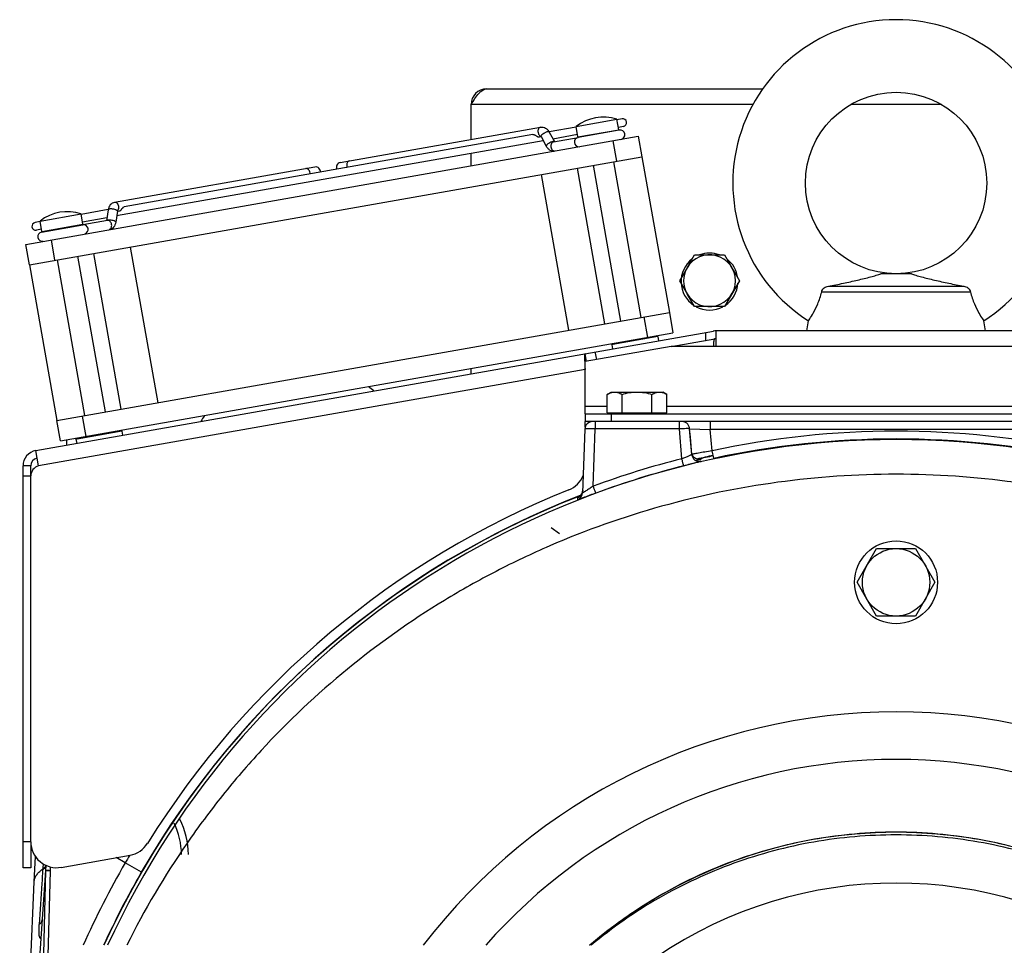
# Model space of a CAD drawing. Extents: x -1622 to 1181, y 8 to 1633.
# Tile 60 of 81: x -130 to 60, y 900 to 1079. Entities that reach past the tile are written whole.
import ezdxf

# ---------------------------------------------------------------- set-up
doc = ezdxf.new("R2010")
doc.units = 0
doc.header["$LTSCALE"] = 65.395
doc.layers.get('0').update_dxf_attribs({"linetype": 'CONTINUOUS'})
doc.layers.add('3_ALL_AXES', color=7, linetype='CONTINUOUS')

msp = doc.modelspace()

# ---------------------------------------------------------------- linework, layer by layer
at = {"color": 6, "linetype": 'CONTINUOUS'}
for p, q in [((-39.97, 1065.42), (13.3, 1065.42)), ((-42.97, 1055.66), (-42.97, 1062.42)), ((-42.97, 1050.58), (-42.97, 1052.97)), ((-1.3, 1030.92), (0.15, 1033.42)), ((0.15, 1033.42), (5.92, 1033.42)), ((5.92, 1033.42), (8.81, 1028.42)), ((42, 1029.76), (36.06, 1029.76)), ((8.81, 1028.42), (5.92, 1023.42)), ((53.38, 1026.22), (24.68, 1026.22)), ((25.97, 1027.36), (52.09, 1027.36)), ((0.15, 1023.42), (-1.3, 1025.92)), ((5.92, 1023.42), (0.15, 1023.42)), ((21.79, 1018.76), (22.13, 1020.68)), ((56.27, 1018.76), (55.94, 1020.68)), ((-42.97, 1010.47), (-42.97, 1011.49)), ((-21.02, 999.81), (-21.45, 987.54)), ((0.33, 993.77), (0.51, 993.81)), ((0.51, 993.81), (0.65, 993.84)), ((0.65, 993.84), (0.81, 993.87)), ((0.81, 993.87), (0.92, 993.9)), ((0.92, 993.9), (1.01, 993.91)), ((1.01, 993.91), (1.09, 993.93)), ((1.09, 993.93), (1.13, 993.94)), ((1.13, 993.94), (1.16, 993.94)), ((1.22, 993.95), (1.22, 993.95)), ((31.53, 970.26), (35.28, 976.76)), ((35.28, 976.76), (42.78, 976.76)), ((42.78, 976.76), (46.54, 970.26)), ((35.28, 963.76), (31.53, 970.26)), ((46.54, 970.26), (42.78, 963.76)), ((42.78, 963.76), (35.28, 963.76)), ((-127.26, 912.53), (-127.05, 917.4)), ((-125, 915.67), (-129.31, 854.04)), ((-125.07, 914.63), (-126.38, 864.52))]:
    msp.add_line(p, q, dxfattribs=at)
at = {"color": 9, "linetype": 'CONTINUOUS'}
for p, q in [((11.42, 1062.42), (-42.97, 1062.42)), ((47.77, 1062.42), (30.29, 1062.42)), ((-22.36, 1056.14), (-14.48, 1057.53)), ((-15.63, 1055.4), (-14.94, 1051.46)), ((-125.77, 1037.91), (-117.89, 1039.3)), ((-123.26, 1032.36), (-123.96, 1036.3)), ((-9.64, 1021.43), (-8.94, 1017.49)), ((2.29, 1016.93), (2.29, 1018.45)), ((-18.74, 1013.22), (-19, 1014.7)), ((73.77, 1015.76), (4.29, 1015.76)), ((-20.97, 1011.3), (-126.43, 992.71)), ((-20.97, 1004.26), (-16.74, 1004.26)), ((-5.19, 1004.26), (83.26, 1004.26)), ((-117.27, 998.38), (-117.97, 1002.32)), ((-19.02, 1001.26), (-19.02, 999.84)), ((-15.97, 1002.76), (-15.97, 1001.26)), ((-2.77, 999.84), (-2.77, 1001.26)), ((3.18, 1001.26), (3.18, 999.76)), ((-19.41, 988.8), (-19.02, 999.84)), ((-2.77, 999.84), (-19.02, 999.84)), ((-2.31, 994.09), (-2.77, 999.84)), ((-0.39, 994.92), (-0.8, 999.89)), ((-0.66, 998.23), (-0.8, 999.89)), ((-0.8, 999.89), (3.18, 999.76)), ((3.54, 995.63), (3.18, 999.76)), ((74.89, 999.76), (3.18, 999.76)), ((-0.53, 996.58), (-0.66, 998.23)), ((-0.39, 994.92), (-0.53, 996.58)), ((-127.93, 990.71), (-129.43, 990.71)), ((-27.55, 980.81), (-25.9, 979.7)), ((-127.93, 920.23), (-129.43, 920.23)), ((-109.72, 916.14), (-111.48, 917.16)), ((-106.6, 914.34), (-109.72, 916.14)), ((-125.42, 915.1), (-125.42, 914.98)), ((-125.03, 881.05), (-124.15, 914.65)), ((-124.15, 914.65), (-124.1, 915.36))]:
    msp.add_line(p, q, dxfattribs=at)
at = {"color": 7, "linetype": 'CONTINUOUS'}
for p, q in [((-14.48, 1057.53), (-14.84, 1059.55)), ((-68.21, 1051.21), (-29.58, 1058.02)), ((-27.9, 1057.1), (-26.89, 1055.24)), ((-22.36, 1056.14), (-22.72, 1058.16)), ((-14.37, 1057.45), (-22.3, 1056.05)), ((-128.88, 1035.43), (-10.71, 1056.27)), ((-29.79, 1056.15), (-29.48, 1056.21)), ((-29.48, 1056.25), (-28.46, 1054.35)), ((-27.09, 1055.21), (-22.32, 1056.05)), ((-10.71, 1056.27), (-10.01, 1052.33)), ((-128.19, 1031.49), (-10.01, 1052.33)), ((-14.07, 1020.64), (-19.37, 1050.68)), ((-10.13, 1021.34), (-15.43, 1051.38)), ((-73.11, 1050.34), (-111.75, 1043.53)), ((-29.46, 1048.9), (-24.16, 1018.86)), ((-17.15, 1020.1), (-22.44, 1050.14)), ((-117.89, 1039.3), (-118.24, 1041.32)), ((-113.01, 1042.1), (-113.32, 1040)), ((-111.23, 1041.84), (-111.54, 1039.7)), ((-110.91, 1041.85), (-111.22, 1041.79)), ((-125.77, 1037.91), (-126.12, 1039.93)), ((-113.12, 1040.04), (-117.9, 1039.2)), ((-125.85, 1037.79), (-117.91, 1039.19)), ((-128.19, 1031.49), (-128.88, 1035.43)), ((-110.46, 1003.65), (-115.76, 1033.68)), ((-108.74, 1034.92), (-103.44, 1004.89)), ((-117.48, 1002.41), (-122.77, 1032.45)), ((-113.54, 1003.11), (-118.83, 1033.14)), ((-122.89, 1001.46), (-4.71, 1022.29)), ((-4.71, 1022.29), (-4.02, 1018.35)), ((-122.2, 997.52), (-4.02, 1018.35)), ((-6.94, 1017.64), (-15.61, 1016.11)), ((-6.94, 1017.64), (-7.17, 1017.8)), ((-6.94, 1017.64), (-6.8, 1016.85)), ((-4.34, 1015.76), (4.03, 1017.24)), ((-15.8, 1016.07), (-15.64, 1016.31)), ((-15.61, 1016.11), (-15.8, 1016.07)), ((-15.8, 1016.07), (-15.66, 1015.29)), ((-20.71, 1012.87), (-20.97, 1014.35)), ((-122.2, 997.52), (-122.89, 1001.46)), ((-20.97, 1002.76), (-20.97, 1001.26)), ((99.03, 1001.26), (-20.97, 1001.26)), ((-16.74, 1002.96), (-5.19, 1002.96)), ((-15.97, 1002.76), (-15.97, 1002.96)), ((-5.97, 1002.76), (-5.97, 1002.96)), ((-110.34, 999.4), (-119.01, 997.88)), ((-110.34, 999.4), (-110.58, 999.57)), ((-110.34, 999.4), (-110.21, 998.62)), ((-120.97, 996.72), (-120.97, 997.73)), ((-119.21, 997.84), (-119.05, 998.07)), ((-119.01, 997.88), (-119.21, 997.84)), ((-119.21, 997.84), (-119.07, 997.05)), ((-127.93, 992.71), (-129.43, 992.71)), ((-127.93, 990.77), (-127.93, 992.71)), ((-127.93, 920.22), (-127.93, 915.23)), ((-127.93, 915.23), (-129.43, 915.23))]:
    msp.add_line(p, q, dxfattribs=at)
at = {"color": 2, "linetype": 'CONTINUOUS'}
for p, q in [((-1.3, 1030.92), (-2.74, 1028.42)), ((-2.74, 1028.42), (-1.3, 1025.92)), ((3.85, 994.17), (3.54, 995.63)), ((-22.4, 986.2), (-22.38, 986.62)), ((-130.07, 848.23), (-127.26, 912.53))]:
    msp.add_line(p, q, dxfattribs=at)
at = {"color": 3, "linetype": 'CONTINUOUS'}
for p, q in [((-126.95, 995.66), (3.77, 1018.71)), ((4.29, 1015.76), (4.29, 1018.76)), ((73.77, 1018.76), (4.29, 1018.76)), ((-4.34, 1015.76), (-20.97, 1012.83)), ((4.29, 1015.76), (-4.34, 1015.76)), ((-20.97, 1002.76), (-20.97, 1012.83)), ((-20.98, 1011.45), (-20.97, 1011.3)), ((-20.97, 1002.76), (99.03, 1002.76)), ((-20.97, 1000.15), (-20.97, 1001.26)), ((-126.43, 992.71), (-126.95, 995.66)), ((-129.43, 915.23), (-129.43, 992.71)), ((-127.93, 920.22), (-127.93, 990.77)), ((-122.06, 915.29), (-108.78, 917.63))]:
    msp.add_line(p, q, dxfattribs=at)
at = {"color": 6, "linetype": 'CONTINUOUS'}
for points in [[(1.16, 993.94), (1.19, 993.95), (1.2, 993.95), (1.21, 993.95), (1.22, 993.95)], [(1.22, 993.95), (1.23, 993.95), (1.22, 993.95), (1.22, 993.95), (1.21, 993.95), (1.2, 993.95), (1.19, 993.95), (1.17, 993.95), (1.17, 993.95)], [(-21.43, 987.97), (-21.43, 987.93), (-21.44, 987.87), (-21.45, 987.8), (-21.46, 987.74), (-21.47, 987.68)], [(-21.47, 987.68), (-21.49, 987.62), (-21.5, 987.56), (-21.52, 987.5), (-21.55, 987.44), (-21.57, 987.39), (-21.6, 987.33), (-21.62, 987.28), (-21.65, 987.23), (-21.68, 987.19), (-21.72, 987.14), (-21.75, 987.1), (-21.78, 987.06), (-21.82, 987.02), (-21.85, 986.98), (-21.89, 986.94), (-21.92, 986.91), (-21.96, 986.88), (-21.99, 986.85), (-22.03, 986.82), (-22.06, 986.8), (-22.08, 986.78), (-22.11, 986.77), (-22.13, 986.75), (-22.15, 986.74), (-22.17, 986.73), (-22.18, 986.72), (-22.2, 986.71), (-22.2, 986.71), (-22.21, 986.71), (-22.21, 986.71)]]:
    msp.add_lwpolyline(points, dxfattribs=at)
for centre, radius in [((39.03, 1047.26), 17.5), ((39.03, 970.26), 6.5)]:
    msp.add_circle(centre, radius, dxfattribs=at)
at = {"color": 2, "linetype": 'CONTINUOUS'}
msp.add_circle((39.03, 970.26), 8, dxfattribs=at)
at = {"color": 6, "linetype": 'CONTINUOUS'}
for centre, radius, start, end in [((39.03, 1047.26), 31.5, 302.4551, 237.5449), ((-39.97, 1062.42), 3, 90, 180), ((3.03, 1028.42), 5, 209.9998, 150.0002), ((-75.97, 990.26), 22.1, 49.9075, 53.3849), ((-75.97, 990.26), 22.1, 146.6179, 150.0884), ((-19.52, 999.76), 1.5, 90, 178), ((39.03, 830.26), 115, 37.4946, 142.5054), ((-112.52, 917.76), 14.99, 0, 27.0186)]:
    msp.add_arc(centre, radius, start, end, dxfattribs=at)
at = {"color": 7, "linetype": 'CONTINUOUS'}
for centre, radius, start, end in [((-14.68, 1057.5), 0.2, 339.9999, 10), ((-14.21, 1056.57), 0.9, 280, 100), ((-22.15, 1055.17), 0.9, 100, 271.0042), ((-22.16, 1056.18), 0.2, 190, 220.3467), ((-68.06, 1050.32), 0.9, 100, 206.1315), ((-72.95, 1049.46), 0.9, 353.8685, 100), ((-118.08, 1039.27), 0.2, 339.6533, 10), ((-125.69, 1036.91), 0.9, 100, 280), ((-125.57, 1037.95), 0.2, 190, 220.0001), ((-117.75, 1038.31), 0.9, 288.9958, 100), ((4.29, 1015.76), 1.5, 90, 100), ((-126.43, 992.71), 1.5, 100, 180), ((39.03, 830.26), 82, 55.75, 124.2498)]:
    msp.add_arc(centre, radius, start, end, dxfattribs=at)
at = {"color": 9, "linetype": 'CONTINUOUS'}
for centre, radius, start, end in [((-29.41, 1056.29), 0.0825, 198.9181, 208.2407), ((-75.29, 1049.04), 1.25, 358.5011, 10.0293), ((-65.72, 1050.73), 1.25, 189.9707, 201.4989), ((39.03, 830.26), 169.14, 77.8869, 102.1131), ((39.03, 830.35), 167.43, 24.681, 155.319), ((39.07, 830.22), 169.01, 104.1699, 110.2406), ((39.37, 830.96), 167.6, 102.2752, 103.3704), ((39.03, 830.26), 168.13, 102.1131, 103.1456), ((-22.94, 988.02), 1.5, 345.3397, 357.9823), ((39.03, 830.26), 168.13, 111.2423, 155.3936), ((39.03, 830.26), 168.17, 111.2062, 150), ((-22.95, 987.59), 1.5, 291.49, 357.9976), ((-22.93, 988.02), 1.5, 291.4516, 345.3006), ((39.03, 830.73), 105.37, 41.295, 138.705), ((-112.52, 917.76), 13.66, 0, 26.2942), ((39.03, 831.07), 90.99, 49.4953, 130.5046), ((-78.76, 911.45), 47, 174.5027, 175.7264), ((38.68, 830.48), 171.35, 150.0065, 155.9681), ((39.03, 830.26), 171.76, 149.4247, 150), ((-122.24, 909.99), 6.01, 124.317, 125.1116), ((38.02, 830.85), 167, 150.0029, 155.4402)]:
    msp.add_arc(centre, radius, start, end, dxfattribs=at)
at = {"color": 2, "linetype": 'CONTINUOUS'}
for centre, radius, start, end in [((3.03, 1028.26), 5.5, 69.7062, 110.2938), ((3.03, 1028.26), 5.5, 127.4697, 236.4688), ((3.03, 1028.26), 5.5, 7.4686, 52.5303), ((3.03, 1028.42), 5, 150.0002, 209.9998), ((3.03, 1028.26), 5.5, 303.5312, 356.4984), ((3.03, 1028.26), 5.5, 241.7392, 298.2608), ((39.03, 830.26), 167.64, 77.8869, 102.1131), ((1.07, 995.44), 1.49, 199.8143, 203.5013), ((3.93, 979.2), 15, 100.7789, 101.1271), ((3.08, 983.69), 10.43, 100.4257, 100.7723), ((1.06, 995.42), 1.48, 274.1452, 283.0386), ((2.45, 987.11), 6.96, 99.7392, 100.4333), ((39.07, 830.3), 167.51, 104.17, 110.2407), ((-17.69, 976.59), 11.08, 113.3647, 113.886), ((-102.45, 913.39), 23.24, 176.132, 176.4509), ((-126.83, 916.76), 2.27, 301.5486, 303.5293), ((-126.75, 916.64), 2.13, 303.5339, 305.0941), ((-125.75, 915.86), 0.767, 342.6245, 346.1172)]:
    msp.add_arc(centre, radius, start, end, dxfattribs=at)
at = {"color": 3, "linetype": 'CONTINUOUS'}
for centre, radius, start, end in [((4.29, 1015.76), 3, 90, 100), ((15.71, 1014.49), 36.8, 182.4823, 182.8293), ((-126.43, 992.71), 3, 100, 180), ((-125.93, 990.77), 2, 104.4775, 180), ((-25.97, 992.74), 5, 291.8037, 338.0921), ((39.03, 830.26), 170, 111.8037, 148.1689), ((-122.93, 920.22), 5, 180, 280), ((-109.65, 922.56), 5, 280, 328.1689)]:
    msp.add_arc(centre, radius, start, end, dxfattribs=at)
at = {"color": 6, "linetype": 'CONTINUOUS'}
for points, knots in [([(-42.97, 1062.42), (-42.72, 1062.8), (-42.26, 1063.53), (-41.64, 1064.38), (-41.12, 1064.91), (-40.74, 1065.19), (-40.36, 1065.37), (-40.09, 1065.42), (-39.97, 1065.42)], [0, 0, 0, 0, 0.312601, 0.592695, 0.71328, 0.819587, 0.913511, 1, 1, 1, 1]), ([(25.97, 1027.36), (26.93, 1027.54), (28.36, 1027.83), (30.24, 1028.23), (31.58, 1028.53), (32.88, 1028.84), (34.08, 1029.14), (35.01, 1029.4), (35.66, 1029.6), (35.94, 1029.71), (36.06, 1029.76)], [0, 0, 0, 0, 0.283346, 0.420761, 0.55416, 0.682496, 0.803927, 0.914019, 0.961429, 1, 1, 1, 1]), ([(42, 1029.76), (42.12, 1029.71), (42.4, 1029.6), (43.05, 1029.4), (43.98, 1029.14), (45.19, 1028.84), (46.48, 1028.53), (47.83, 1028.23), (49.7, 1027.83), (51.13, 1027.54), (52.09, 1027.36)], [0, 0, 0, 0, 0.038571, 0.085981, 0.196073, 0.317504, 0.44584, 0.579239, 0.716654, 1, 1, 1, 1]), ([(22.13, 1020.68), (22.21, 1020.8), (22.53, 1021.29), (23.17, 1022.36), (24.01, 1024.06), (24.48, 1025.45), (24.68, 1026.22)], [0, 0, 0, 0, 0.073776, 0.285575, 0.608477, 1, 1, 1, 1]), ([(24.68, 1026.22), (24.7, 1026.38), (24.81, 1026.71), (25.04, 1026.96), (25.17, 1027.06)], [0, 0, 0, 0, 0.498623, 1, 1, 1, 1]), ([(25.17, 1027.06), (25.28, 1027.15), (25.54, 1027.29), (25.83, 1027.35), (25.97, 1027.36)], [0, 0, 0, 0, 0.500235, 1, 1, 1, 1]), ([(52.09, 1027.36), (52.24, 1027.35), (52.53, 1027.29), (52.78, 1027.15), (52.9, 1027.06)], [0, 0, 0, 0, 0.499766, 1, 1, 1, 1]), ([(52.9, 1027.06), (53.03, 1026.96), (53.25, 1026.71), (53.36, 1026.38), (53.38, 1026.22)], [0, 0, 0, 0, 0.501377, 1, 1, 1, 1]), ([(53.38, 1026.22), (53.58, 1025.45), (54.05, 1024.06), (54.89, 1022.36), (55.53, 1021.29), (55.85, 1020.8), (55.94, 1020.68)], [0, 0, 0, 0, 0.391524, 0.714424, 0.926223, 1, 1, 1, 1]), ([(187.5, 900.26), (184.08, 907.08), (178.23, 916.98), (169.11, 929.23), (159.15, 940.82), (145.22, 953.95), (129.59, 965.01), (116.28, 972.49), (102.48, 979.04), (84.43, 985.42), (61.94, 990.06), (39.03, 991.61), (16.12, 990.06), (-6.37, 985.42), (-24.41, 979.04), (-38.21, 972.49), (-51.53, 965.01), (-67.16, 953.95), (-81.09, 940.82), (-91.04, 929.23), (-100.16, 916.98), (-106.02, 907.08), (-109.43, 900.26)], [0, 0, 0, 0, 0.062489, 0.093753, 0.125016, 0.187506, 0.249996, 0.28126, 0.312524, 0.375015, 0.437507, 0.5, 0.562492, 0.624985, 0.687476, 0.71874, 0.750004, 0.812494, 0.874984, 0.906247, 0.937511, 1, 1, 1, 1]), ([(97.86, 900.26), (93.79, 903.67), (85.01, 909.78), (70.48, 916.51), (54.99, 920.62), (39.03, 922), (23.07, 920.62), (7.59, 916.51), (-6.95, 909.78), (-15.72, 903.67), (-19.8, 900.26)], [0, 0, 0, 0, 0.124998, 0.249997, 0.374998, 0.5, 0.625002, 0.750003, 0.875002, 1, 1, 1, 1])]:
    msp.add_open_spline(points, degree=3, knots=knots, dxfattribs=at)
at = {"color": 7, "linetype": 'CONTINUOUS'}
for points, knots in [([(-31.03, 1056.6), (-30.93, 1056.61), (-30.76, 1056.57), (-30.56, 1056.46), (-30.4, 1056.36), (-30.24, 1056.26), (-30.05, 1056.16), (-29.89, 1056.14), (-29.79, 1056.15)], [0, 0, 0, 0, 0.227698, 0.365204, 0.511241, 0.652946, 0.781557, 1, 1, 1, 1]), ([(-29.58, 1058.02), (-29.41, 1058.05), (-29.07, 1058.05), (-28.59, 1057.87), (-28.18, 1057.54), (-27.98, 1057.26), (-27.9, 1057.1)], [0, 0, 0, 0, 0.246716, 0.494246, 0.744505, 1, 1, 1, 1]), ([(-29.5, 1056.28), (-29.5, 1056.29), (-29.51, 1056.29), (-29.51, 1056.29), (-29.5, 1056.28), (-29.5, 1056.28), (-29.49, 1056.26), (-29.48, 1056.25)], [0, 0, 0, 0, 0.169795, 0.186397, 0.222881, 0.47902, 1, 1, 1, 1]), ([(-28.46, 1054.35), (-28.38, 1054.2), (-28.18, 1053.91), (-27.77, 1053.59), (-27.29, 1053.41), (-26.94, 1053.41), (-26.78, 1053.44)], [0, 0, 0, 0, 0.2555, 0.50575, 0.753267, 1, 1, 1, 1]), ([(-111.75, 1043.53), (-111.91, 1043.5), (-112.24, 1043.38), (-112.63, 1043.05), (-112.9, 1042.6), (-112.99, 1042.27), (-113.01, 1042.1)], [0, 0, 0, 0, 0.246716, 0.494246, 0.744505, 1, 1, 1, 1]), ([(-111.23, 1041.87), (-111.22, 1041.88), (-111.22, 1041.88), (-111.22, 1041.89), (-111.22, 1041.88), (-111.23, 1041.86), (-111.23, 1041.85), (-111.23, 1041.84)], [0, 0, 0, 0, 0.169795, 0.186397, 0.222881, 0.47902, 1, 1, 1, 1]), ([(-110.91, 1041.85), (-110.84, 1041.86), (-110.66, 1041.94), (-110.44, 1042.19), (-110.3, 1042.41), (-110.2, 1042.5)], [0, 0, 0, 0, 0.208296, 0.581679, 1, 1, 1, 1]), ([(-110.2, 1042.5), (-110.18, 1042.53), (-110.09, 1042.61), (-109.98, 1042.67), (-109.9, 1042.69)], [0, 0, 0, 0, 0.278892, 1, 1, 1, 1]), ([(-111.54, 1039.7), (-111.57, 1039.53), (-111.66, 1039.19), (-111.93, 1038.75), (-112.32, 1038.41), (-112.64, 1038.3), (-112.81, 1038.27)], [0, 0, 0, 0, 0.2555, 0.50575, 0.753267, 1, 1, 1, 1]), ([(4.03, 1017.24), (3.98, 1017.23), (3.92, 1017.11), (3.88, 1016.96), (3.84, 1016.69), (3.8, 1016.29), (3.79, 1015.95), (3.78, 1015.76)], [0, 0, 0, 0, 0.108251, 0.202172, 0.323204, 0.633185, 1, 1, 1, 1])]:
    msp.add_open_spline(points, degree=3, knots=knots, dxfattribs=at)
at = {"color": 9, "linetype": 'CONTINUOUS'}
for points, knots in [([(-29.58, 1058.02), (-29.66, 1058), (-29.83, 1057.92), (-30, 1057.68), (-30.08, 1057.36), (-30.07, 1057.14), (-30.05, 1057.02)], [0, 0, 0, 0, 0.209467, 0.444667, 0.711993, 1, 1, 1, 1]), ([(-30.05, 1057.02), (-30.04, 1056.95), (-29.97, 1056.7), (-29.82, 1056.46), (-29.66, 1056.35)], [0, 0, 0, 0, 0.268887, 1, 1, 1, 1]), ([(-29.66, 1056.35), (-29.65, 1056.34), (-29.6, 1056.31), (-29.54, 1056.28), (-29.49, 1056.26)], [0, 0, 0, 0, 0.259258, 1, 1, 1, 1]), ([(-29.32, 1056.57), (-29.37, 1056.51), (-29.45, 1056.43), (-29.5, 1056.3), (-29.49, 1056.26)], [0, 0, 0, 0, 0.629019, 1, 1, 1, 1]), ([(-27.9, 1057.1), (-27.91, 1057.13), (-27.98, 1057.17), (-28.11, 1057.17), (-28.29, 1057.14), (-28.5, 1057.07), (-28.72, 1056.97), (-29, 1056.81), (-29.2, 1056.67), (-29.32, 1056.57)], [0, 0, 0, 0, 0.053559, 0.13474, 0.248005, 0.38789, 0.544826, 0.707208, 1, 1, 1, 1]), ([(-28.29, 1054.67), (-28.32, 1054.64), (-28.38, 1054.58), (-28.45, 1054.48), (-28.48, 1054.39), (-28.46, 1054.35)], [0, 0, 0, 0, 0.35503, 0.639281, 1, 1, 1, 1]), ([(-26.93, 1055.25), (-26.97, 1055.26), (-27.06, 1055.27), (-27.27, 1055.24), (-27.59, 1055.13), (-27.96, 1054.93), (-28.19, 1054.76), (-28.29, 1054.67)], [0, 0, 0, 0, 0.071403, 0.169528, 0.430903, 0.730743, 1, 1, 1, 1]), ([(-27.09, 1055.21), (-27.17, 1055.19), (-27.34, 1055.11), (-27.51, 1054.87), (-27.59, 1054.55), (-27.58, 1054.33), (-27.56, 1054.21)], [0, 0, 0, 0, 0.209467, 0.444667, 0.711993, 1, 1, 1, 1]), ([(-27.56, 1054.21), (-27.54, 1054.1), (-27.47, 1053.88), (-27.29, 1053.61), (-27.05, 1053.44), (-26.86, 1053.42), (-26.78, 1053.44)], [0, 0, 0, 0, 0.288007, 0.555333, 0.790533, 1, 1, 1, 1]), ([(-66.48, 1051.51), (-66.57, 1051.5), (-66.74, 1051.41), (-66.9, 1051.17), (-66.98, 1050.86), (-66.97, 1050.63), (-66.95, 1050.51)], [0, 0, 0, 0, 0.209467, 0.444667, 0.711993, 1, 1, 1, 1]), ([(-74.06, 1049.26), (-74.08, 1049.38), (-74.15, 1049.59), (-74.33, 1049.86), (-74.57, 1050.03), (-74.76, 1050.05), (-74.84, 1050.04)], [0, 0, 0, 0, 0.288007, 0.555333, 0.790533, 1, 1, 1, 1]), ([(-110.96, 1042.75), (-110.98, 1042.87), (-111.05, 1043.08), (-111.24, 1043.35), (-111.48, 1043.52), (-111.66, 1043.54), (-111.75, 1043.53)], [0, 0, 0, 0, 0.288007, 0.555333, 0.790533, 1, 1, 1, 1]), ([(-111.5, 1042.08), (-111.64, 1042.14), (-111.87, 1042.2), (-112.19, 1042.25), (-112.44, 1042.27), (-112.66, 1042.26), (-112.83, 1042.23), (-112.96, 1042.18), (-113.01, 1042.12), (-113.01, 1042.1)], [0, 0, 0, 0, 0.292792, 0.455174, 0.61211, 0.751995, 0.86526, 0.946441, 1, 1, 1, 1]), ([(-111.23, 1041.84), (-111.23, 1041.88), (-111.28, 1041.96), (-111.38, 1042.02), (-111.46, 1042.06), (-111.5, 1042.08)], [0, 0, 0, 0, 0.360719, 0.64497, 1, 1, 1, 1]), ([(-111.17, 1041.9), (-111.12, 1041.95), (-110.95, 1042.2), (-110.92, 1042.53), (-110.96, 1042.75)], [0, 0, 0, 0, 0.225045, 1, 1, 1, 1]), ([(-111.81, 1039.94), (-111.94, 1040), (-112.23, 1040.08), (-112.66, 1040.13), (-113, 1040.13), (-113.21, 1040.08), (-113.28, 1040.03), (-113.3, 1040.01)], [0, 0, 0, 0, 0.276143, 0.581876, 0.841369, 0.934739, 1, 1, 1, 1]), ([(-112.34, 1039.26), (-112.36, 1039.38), (-112.43, 1039.59), (-112.61, 1039.86), (-112.85, 1040.03), (-113.04, 1040.05), (-113.12, 1040.04)], [0, 0, 0, 0, 0.288007, 0.555333, 0.790533, 1, 1, 1, 1]), ([(-112.81, 1038.27), (-112.73, 1038.28), (-112.56, 1038.37), (-112.39, 1038.61), (-112.31, 1038.92), (-112.32, 1039.15), (-112.34, 1039.26)], [0, 0, 0, 0, 0.209467, 0.444667, 0.711993, 1, 1, 1, 1]), ([(-111.54, 1039.7), (-111.54, 1039.74), (-111.6, 1039.82), (-111.7, 1039.89), (-111.77, 1039.92), (-111.81, 1039.94)], [0, 0, 0, 0, 0.360719, 0.64497, 1, 1, 1, 1]), ([(-0.8, 999.89), (-0.82, 1000.06), (-0.91, 1000.42), (-1.24, 1000.89), (-1.73, 1001.19), (-2.1, 1001.26), (-2.28, 1001.26)], [0, 0, 0, 0, 0.239381, 0.497538, 0.75694, 1, 1, 1, 1]), ([(-19.02, 999.84), (-19.15, 999.84), (-19.4, 999.85), (-19.77, 999.85), (-20.12, 999.85), (-20.41, 999.85), (-20.63, 999.85), (-20.78, 999.84), (-20.86, 999.84), (-20.93, 999.83), (-20.98, 999.83), (-21, 999.82), (-21.02, 999.82), (-21.02, 999.81)], [0, 0, 0, 0, 0.194578, 0.381644, 0.554054, 0.705205, 0.829328, 0.879734, 0.921714, 0.954883, 0.978959, 0.993833, 1, 1, 1, 1]), ([(-0.8, 999.89), (-0.83, 999.89), (-0.91, 999.9), (-1.05, 999.9), (-1.24, 999.9), (-1.59, 999.89), (-2.11, 999.87), (-2.54, 999.85), (-2.77, 999.84)], [0, 0, 0, 0, 0.043655, 0.116868, 0.217515, 0.342516, 0.649484, 1, 1, 1, 1]), ([(-0.39, 994.92), (-0.41, 994.9), (-0.48, 994.86), (-0.61, 994.79), (-0.8, 994.7), (-1.03, 994.6), (-1.31, 994.48), (-1.74, 994.31), (-2.08, 994.18), (-2.31, 994.09)], [0, 0, 0, 0, 0.040976, 0.112311, 0.212129, 0.337081, 0.483251, 0.645928, 1, 1, 1, 1]), ([(-1.94, 992.72), (-1.94, 992.72), (-1.95, 992.73), (-1.95, 992.75), (-1.96, 992.78), (-1.98, 992.83), (-1.99, 992.89), (-2.02, 992.99), (-2.06, 993.15), (-2.12, 993.37), (-2.18, 993.6), (-2.24, 993.85), (-2.29, 994.01), (-2.31, 994.09)], [0, 0, 0, 0, 0.006124, 0.021155, 0.045508, 0.079555, 0.123475, 0.176702, 0.308066, 0.466701, 0.641983, 0.822826, 1, 1, 1, 1]), ([(-19.41, 988.8), (-19.53, 988.71), (-19.78, 988.55), (-20.15, 988.31), (-20.49, 988.09), (-20.8, 987.89), (-21.03, 987.75), (-21.18, 987.66), (-21.27, 987.61), (-21.35, 987.57), (-21.39, 987.55), (-21.45, 987.53), (-21.45, 987.54)], [0, 0, 0, 0, 0.189341, 0.373278, 0.545726, 0.699862, 0.828652, 0.881308, 0.924947, 0.958799, 0.982538, 1, 1, 1, 1]), ([(-18.89, 987.47), (-18.89, 987.47), (-18.89, 987.48), (-18.9, 987.5), (-18.92, 987.53), (-18.93, 987.57), (-18.96, 987.63), (-19, 987.72), (-19.06, 987.87), (-19.14, 988.08), (-19.22, 988.31), (-19.31, 988.55), (-19.38, 988.72), (-19.41, 988.8)], [0, 0, 0, 0, 0.005841, 0.01994, 0.042881, 0.075171, 0.117131, 0.168387, 0.296595, 0.454258, 0.631243, 0.816512, 1, 1, 1, 1]), ([(-20.1, 900.26), (-16.03, 903.75), (-7.26, 910.01), (7.34, 916.93), (22.93, 921.18), (39.03, 922.61), (55.13, 921.18), (70.72, 916.93), (85.32, 910.01), (94.1, 903.75), (98.16, 900.26)], [0, 0, 0, 0, 0.12497, 0.249965, 0.374978, 0.5, 0.625022, 0.750035, 0.87503, 1, 1, 1, 1]), ([(-127.26, 912.53), (-127.26, 912.75), (-127.17, 913.19), (-126.85, 913.81), (-126.35, 914.4), (-125.93, 914.74), (-125.7, 914.91)], [0, 0, 0, 0, 0.216148, 0.449404, 0.709287, 1, 1, 1, 1]), ([(-125.64, 914.83), (-125.7, 913.94), (-125.91, 910.42), (-126.14, 906.9), (-126.3, 904.27)], [0, 0, 0, 0, 0.251435, 1, 1, 1, 1]), ([(-126.3, 904.28), (-126.14, 904.39), (-125.88, 904.63), (-125.74, 904.98), (-125.73, 905.14)], [0, 0, 0, 0, 0.544342, 1, 1, 1, 1]), ([(-125.99, 901.5), (-126.06, 901.53), (-126.15, 901.64), (-126.22, 901.81), (-126.27, 902.01), (-126.31, 902.3), (-126.35, 902.8), (-126.34, 903.46), (-126.32, 904), (-126.3, 904.28)], [0, 0, 0, 0, 0.084752, 0.134734, 0.189306, 0.308827, 0.4379, 0.712624, 1, 1, 1, 1])]:
    msp.add_open_spline(points, degree=3, knots=knots, dxfattribs=at)
for points in [[(-26.91, 1055.24), (-26.92, 1055.25), (-26.93, 1055.25), (-26.93, 1055.25)], [(-111.23, 1041.85), (-111.21, 1041.87), (-111.19, 1041.89), (-111.17, 1041.9)]]:
    msp.add_open_spline(points, degree=3, dxfattribs=at)
at = {"color": 3, "linetype": 'CONTINUOUS'}
for points, knots in [([(-20.97, 1014.35), (-20.98, 1014.35), (-21.02, 1014.31), (-21.06, 1014.17), (-21.08, 1013.89), (-21.08, 1013.44), (-21.07, 1013.09), (-21.06, 1012.89)], [0, 0, 0, 0, 0.03313, 0.089647, 0.288684, 0.598015, 1, 1, 1, 1]), ([(-21.05, 1012.67), (-21.04, 1012.57), (-21.02, 1012.17), (-21, 1011.76), (-20.98, 1011.45)], [0, 0, 0, 0, 0.238206, 1, 1, 1, 1])]:
    msp.add_open_spline(points, degree=3, knots=knots, dxfattribs=at)
at = {"color": 2, "linetype": 'CONTINUOUS'}
for points, knots in [([(3.54, 995.63), (3.07, 995.55), (2.19, 995.4), (1.15, 995.22), (0.45, 995.09), (0.06, 995.02), (-0.2, 994.96), (-0.34, 994.93), (-0.39, 994.92)], [0, 0, 0, 0, 0.358491, 0.670118, 0.795172, 0.893897, 0.962955, 1, 1, 1, 1]), ([(-0.39, 994.92), (-0.37, 994.72), (-0.25, 994.3), (0.19, 993.8), (0.8, 993.53), (1.24, 993.54), (1.43, 993.59)], [0, 0, 0, 0, 0.238841, 0.50103, 0.76254, 1, 1, 1, 1]), ([(1.17, 993.95), (0.88, 993.93), (0.25, 994.07), (-0.18, 994.56), (-0.3, 994.84)], [0, 0, 0, 0, 0.492396, 1, 1, 1, 1]), ([(0.33, 993.77), (0.4, 993.79), (0.63, 993.84), (0.87, 993.89), (1.04, 993.92)], [0, 0, 0, 0, 0.2918, 1, 1, 1, 1]), ([(1.27, 993.96), (1.29, 993.97), (1.33, 993.97), (1.37, 993.98), (1.4, 993.98)], [0, 0, 0, 0, 0.332205, 1, 1, 1, 1]), ([(1.43, 993.59), (1.39, 993.57), (1.27, 993.54), (1.04, 993.47), (0.72, 993.39), (0.3, 993.28), (-0.19, 993.16), (-0.95, 992.97), (-1.54, 992.82), (-1.94, 992.72)], [0, 0, 0, 0, 0.037321, 0.106416, 0.204924, 0.329647, 0.476518, 0.640796, 1, 1, 1, 1]), ([(-18.89, 987.47), (-19.11, 987.39), (-19.54, 987.23), (-20.18, 986.99), (-20.77, 986.77), (-21.23, 986.6), (-21.55, 986.48), (-21.77, 986.41), (-21.95, 986.34), (-22.1, 986.29), (-22.23, 986.24), (-22.31, 986.22), (-22.35, 986.2), (-22.38, 986.2), (-22.39, 986.19), (-22.4, 986.2), (-22.4, 986.2)], [0, 0, 0, 0, 0.188549, 0.371688, 0.543159, 0.69632, 0.763905, 0.824371, 0.876917, 0.920835, 0.955467, 0.980335, 0.989019, 0.995158, 0.998756, 1, 1, 1, 1]), ([(-22.38, 986.62), (-22.38, 986.62), (-22.38, 986.63), (-22.37, 986.63), (-22.35, 986.64), (-22.32, 986.66), (-22.26, 986.69), (-22.21, 986.71), (-22.18, 986.72)], [0, 0, 0, 0, 0.023037, 0.074511, 0.155503, 0.266078, 0.575463, 1, 1, 1, 1]), ([(-125.02, 915.63), (-125.04, 915.57), (-125.17, 915.28), (-125.42, 915.08), (-125.63, 914.96)], [0, 0, 0, 0, 0.211856, 1, 1, 1, 1]), ([(-125.53, 914.9), (-125.38, 915), (-125.14, 915.22), (-125.01, 915.52), (-125, 915.67)], [0, 0, 0, 0, 0.547491, 1, 1, 1, 1]), ([(-124.94, 914.68), (-124.96, 914.68), (-124.99, 914.68), (-125.03, 914.68), (-125.05, 914.68), (-125.07, 914.67), (-125.07, 914.67)], [0, 0, 0, 0, 0.424092, 0.733202, 0.92383, 1, 1, 1, 1]), ([(-125.07, 914.63), (-125.07, 914.63), (-125.05, 914.64), (-125.03, 914.64), (-124.99, 914.64), (-124.96, 914.65), (-124.95, 914.65)], [0, 0, 0, 0, 0.078126, 0.268885, 0.577276, 1, 1, 1, 1]), ([(-124.95, 914.65), (-124.84, 914.65), (-124.57, 914.66), (-124.31, 914.65), (-124.15, 914.65)], [0, 0, 0, 0, 0.417279, 1, 1, 1, 1]), ([(-124.15, 914.65), (-124.31, 914.66), (-124.57, 914.68), (-124.83, 914.68), (-124.94, 914.68)], [0, 0, 0, 0, 0.58289, 1, 1, 1, 1])]:
    msp.add_open_spline(points, degree=3, knots=knots, dxfattribs=at)
at = {"layer": '3_ALL_AXES', "color": 7, "linetype": 'CONTINUOUS'}
for p, q in [((-22.72, 1058.16), (-14.84, 1059.55)), ((-13.84, 1059.63), (-14.82, 1059.45)), ((-31.03, 1056.6), (-109.9, 1042.69)), ((-22.7, 1058.06), (-27.92, 1057.14)), ((-22.44, 1056.59), (-27.17, 1055.75)), ((-13.58, 1058.15), (-14.56, 1057.98)), ((-29.04, 1055.42), (-111.37, 1040.91)), ((-10.01, 1052.33), (-4.71, 1022.29)), ((-126.12, 1039.93), (-118.24, 1041.32)), ((-113, 1042.14), (-118.23, 1041.22)), ((-126.1, 1039.83), (-127.09, 1039.66)), ((-113.23, 1040.58), (-117.97, 1039.74)), ((-125.84, 1038.35), (-126.83, 1038.18)), ((-128.19, 1031.49), (-122.89, 1001.46)), ((-16.74, 1006.51), (-15.97, 1006.96)), ((-15.97, 1006.96), (-5.97, 1006.96)), ((-5.19, 1006.51), (-5.97, 1006.96)), ((-16.74, 1002.96), (-16.74, 1006.51)), ((-13.85, 1002.96), (-13.85, 1006.51)), ((-8.08, 1002.96), (-8.08, 1006.51)), ((-5.19, 1002.96), (-5.19, 1006.51))]:
    msp.add_line(p, q, dxfattribs=at)
for centre, radius, start, end in [((-17.48, 1051.47), 8.5, 71.9275, 128.0725), ((-13.71, 1058.89), 0.75, 280, 100), ((-120.88, 1033.24), 8.5, 71.9275, 128.0725), ((-126.96, 1038.92), 0.75, 100, 280)]:
    msp.add_arc(centre, radius, start, end, dxfattribs=at)
for points, knots in [([(-16.74, 1006.51), (-16.63, 1006.58), (-16.39, 1006.7), (-16.03, 1006.85), (-15.67, 1006.94), (-15.42, 1006.96), (-15.3, 1006.96)], [0, 0, 0, 0, 0.261643, 0.514497, 0.759595, 1, 1, 1, 1]), ([(-15.3, 1006.96), (-15.18, 1006.96), (-14.93, 1006.94), (-14.56, 1006.85), (-14.2, 1006.7), (-13.97, 1006.58), (-13.85, 1006.51)], [0, 0, 0, 0, 0.240405, 0.485503, 0.738357, 1, 1, 1, 1]), ([(-13.85, 1006.51), (-13.39, 1006.65), (-12.67, 1006.82), (-11.7, 1006.94), (-11.21, 1006.96), (-10.97, 1006.96)], [0, 0, 0, 0, 0.499901, 0.749952, 1, 1, 1, 1]), ([(-10.97, 1006.96), (-10.72, 1006.96), (-10.24, 1006.94), (-9.27, 1006.82), (-8.55, 1006.65), (-8.08, 1006.51)], [0, 0, 0, 0, 0.250048, 0.500099, 1, 1, 1, 1]), ([(-8.08, 1006.51), (-7.97, 1006.58), (-7.73, 1006.7), (-7.37, 1006.85), (-7.01, 1006.94), (-6.76, 1006.96), (-6.64, 1006.96)], [0, 0, 0, 0, 0.261643, 0.514497, 0.759595, 1, 1, 1, 1]), ([(-6.64, 1006.96), (-6.52, 1006.96), (-6.27, 1006.94), (-5.9, 1006.85), (-5.54, 1006.7), (-5.31, 1006.58), (-5.19, 1006.51)], [0, 0, 0, 0, 0.240405, 0.485503, 0.738357, 1, 1, 1, 1])]:
    msp.add_open_spline(points, degree=3, knots=knots, dxfattribs=at)

doc.saveas('drawing.dxf')
